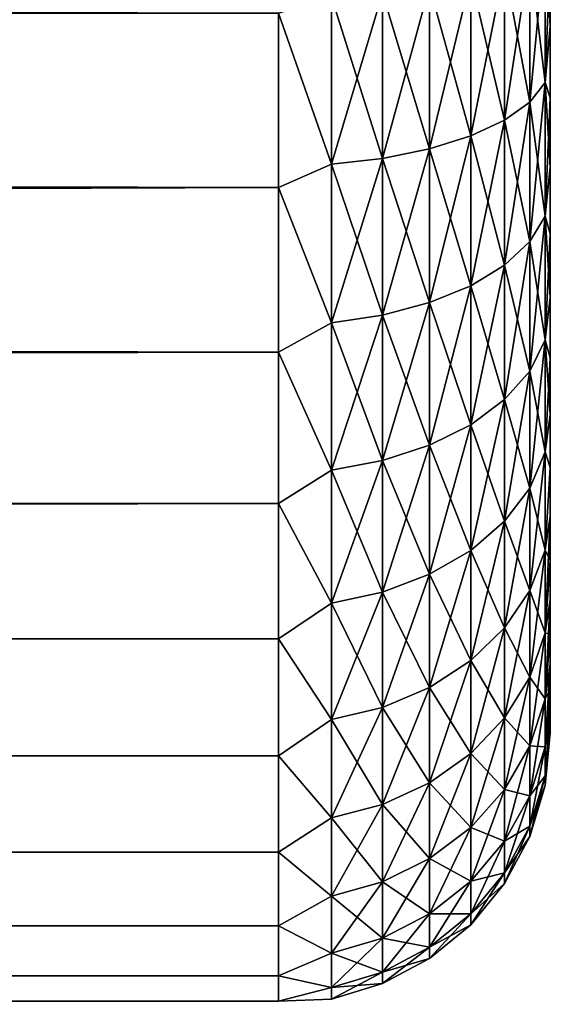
# Model space of a CAD drawing. Extents: x 0 to 500, y -78 to 1006.
# Tile 173 of 256: x 496.09 to 500, y 410.2 to 417.45. Entities that reach past the tile are written whole.
import ezdxf

# ---------------------------------------------------------------- set-up
doc = ezdxf.new("R2010")
doc.units = 0
doc.header["$LTSCALE"] = 65.185185
for name, color, linetype in [('120', 7, 'CONTINUOUS'), ('73', 7, 'CONTINUOUS'), ('82', 7, 'CONTINUOUS')]:
    doc.layers.add(name, color=color, linetype=linetype)

msp = doc.modelspace()

# ---------------------------------------------------------------- linework, layer by layer
at = {"layer": '120', "color": 7, "linetype": 'CONTINUOUS'}
for points in [[(499.962, 418.0291, -8.1021), (499.962, 416.9901, -7.7494), (499.8485, 417.9318, -8.4649), (499.962, 418.0291, -8.1021)], [(499.962, 416.9901, 7.7494), (499.962, 418.0291, 8.1021), (499.8485, 416.8463, 8.0965), (499.962, 416.9901, 7.7494)], [(499.8485, 416.8463, 8.0965), (499.962, 418.0291, 8.1021), (499.8485, 417.9318, 8.4649), (499.8485, 416.8463, 8.0965)], [(500, 417.9462, -7.676), (500, 417.4043, -7.4956), (499.962, 418.0291, -8.1021), (500, 417.9462, -7.676)], [(499.962, 418.0291, -8.1021), (500, 417.4043, -7.4956), (499.962, 416.9901, -7.7494), (499.962, 418.0291, -8.1021)], [(499.962, 416.9901, 7.7494), (500, 417.9462, 7.676), (499.962, 418.0291, 8.1021), (499.962, 416.9901, 7.7494)], [(499.8485, 417.9318, -8.4649), (499.8485, 416.8463, -8.0965), (499.6638, 417.8422, -8.7994), (499.8485, 417.9318, -8.4649)], [(499.8485, 416.8463, 8.0965), (499.8485, 417.9318, 8.4649), (499.6638, 416.7138, 8.4164), (499.8485, 416.8463, 8.0965)], [(499.6638, 416.7138, 8.4164), (499.8485, 417.9318, 8.4649), (499.6638, 417.8422, 8.7994), (499.6638, 416.7138, 8.4164)], [(499.8485, 417.9318, -8.4649), (499.962, 416.9901, -7.7494), (499.8485, 416.8463, -8.0965), (499.8485, 417.9318, -8.4649)], [(500, 417.4043, 7.4956), (500, 417.9462, 7.676), (499.962, 416.9901, 7.7494), (500, 417.4043, 7.4956)], [(499.6638, 417.8422, -8.7994), (499.6638, 416.7138, -8.4164), (499.415, 417.7636, -9.0926), (499.6638, 417.8422, -8.7994)], [(499.6638, 416.7138, 8.4164), (499.6638, 417.8422, 8.7994), (499.415, 416.5977, 8.6968), (499.6638, 416.7138, 8.4164)], [(499.415, 416.5977, 8.6968), (499.6638, 417.8422, 8.7994), (499.415, 417.7636, 9.0926), (499.415, 416.5977, 8.6968)], [(499.6638, 417.8422, -8.7994), (499.8485, 416.8463, -8.0965), (499.6638, 416.7138, -8.4164), (499.6638, 417.8422, -8.7994)], [(499.415, 417.7636, -9.0926), (499.415, 416.5977, -8.6968), (499.1118, 417.6992, -9.3333), (499.415, 417.7636, -9.0926)], [(499.415, 416.5977, 8.6968), (499.415, 417.7636, 9.0926), (499.1118, 416.5023, 8.927), (499.415, 416.5977, 8.6968)], [(499.1118, 416.5023, 8.927), (499.415, 417.7636, 9.0926), (499.1118, 417.6992, 9.3333), (499.1118, 416.5023, 8.927)], [(499.415, 417.7636, -9.0926), (499.6638, 416.7138, -8.4164), (499.415, 416.5977, -8.6968), (499.415, 417.7636, -9.0926)], [(498.7657, 417.6513, -9.5121), (498.7657, 416.4315, -9.098), (498.3902, 417.6218, -9.6221), (498.7657, 417.6513, -9.5121)], [(498.7657, 416.4315, 9.098), (498.7657, 417.6513, 9.5121), (498.3902, 416.3879, 9.2033), (498.7657, 416.4315, 9.098)], [(498.3902, 416.3879, 9.2033), (498.7657, 417.6513, 9.5121), (498.3902, 417.6218, 9.6221), (498.3902, 416.3879, 9.2033)], [(499.1118, 417.6992, -9.3333), (499.1118, 416.5023, -8.927), (498.7657, 417.6513, -9.5121), (499.1118, 417.6992, -9.3333)], [(499.1118, 416.5023, 8.927), (499.1118, 417.6992, 9.3333), (498.7657, 416.4315, 9.098), (499.1118, 416.5023, 8.927)], [(498.7657, 416.4315, 9.098), (499.1118, 417.6992, 9.3333), (498.7657, 417.6513, 9.5121), (498.7657, 416.4315, 9.098)], [(498.7657, 417.6513, -9.5121), (499.1118, 416.5023, -8.927), (498.7657, 416.4315, -9.098), (498.7657, 417.6513, -9.5121)], [(499.1118, 417.6992, -9.3333), (499.415, 416.5977, -8.6968), (499.1118, 416.5023, -8.927), (499.1118, 417.6992, -9.3333)], [(498, 417.502, 9.6292), (498.3902, 416.3879, 9.2033), (498.3902, 417.6218, 9.6221), (498, 417.502, 9.6292)], [(498, 417.502, -9.6292), (498.3902, 417.6218, -9.6221), (498.3902, 416.3879, -9.2033), (498, 417.502, -9.6292)], [(498.3902, 417.6218, -9.6221), (498.7657, 416.4315, -9.098), (498.3902, 416.3879, -9.2033), (498.3902, 417.6218, -9.6221)], [(498, 417.502, 9.6292), (498, 416.216, 9.1721), (498.3902, 416.3879, 9.2033), (498, 417.502, 9.6292)], [(498, 416.216, -9.1721), (498, 417.502, -9.6292), (498.3902, 416.3879, -9.2033), (498, 416.216, -9.1721)], [(500, 417.4043, -7.4956), (500, 416.8767, -7.2771), (499.962, 416.9901, -7.7494), (500, 417.4043, -7.4956)], [(500, 416.8767, 7.2771), (500, 417.4043, 7.4956), (499.962, 416.9901, 7.7494), (500, 416.8767, 7.2771)], [(499.962, 416.9901, -7.7494), (499.962, 416.0061, -7.2641), (499.8485, 416.8463, -8.0965), (499.962, 416.9901, -7.7494)], [(499.962, 416.0061, 7.2641), (499.962, 416.9901, 7.7494), (499.8485, 415.8182, 7.5895), (499.962, 416.0061, 7.2641)], [(499.8485, 415.8182, 7.5895), (499.962, 416.9901, 7.7494), (499.8485, 416.8463, 8.0965), (499.8485, 415.8182, 7.5895)], [(500, 416.8767, -7.2771), (500, 416.366, -7.0214), (499.962, 416.9901, -7.7494), (500, 416.8767, -7.2771)], [(499.962, 416.9901, -7.7494), (500, 416.366, -7.0214), (499.962, 416.0061, -7.2641), (499.962, 416.9901, -7.7494)], [(499.962, 416.0061, 7.2641), (500, 416.8767, 7.2771), (499.962, 416.9901, 7.7494), (499.962, 416.0061, 7.2641)], [(499.8485, 416.8463, -8.0965), (499.8485, 415.8182, -7.5895), (499.6638, 416.7138, -8.4164), (499.8485, 416.8463, -8.0965)], [(499.8485, 415.8182, 7.5895), (499.8485, 416.8463, 8.0965), (499.6638, 415.6451, 7.8893), (499.8485, 415.8182, 7.5895)], [(499.6638, 415.6451, 7.8893), (499.8485, 416.8463, 8.0965), (499.6638, 416.7138, 8.4164), (499.6638, 415.6451, 7.8893)], [(499.8485, 416.8463, -8.0965), (499.962, 416.0061, -7.2641), (499.8485, 415.8182, -7.5895), (499.8485, 416.8463, -8.0965)], [(500, 416.366, 7.0214), (500, 416.8767, 7.2771), (499.962, 416.0061, 7.2641), (500, 416.366, 7.0214)], [(499.6638, 416.7138, -8.4164), (499.6638, 415.6451, -7.8893), (499.415, 416.5977, -8.6968), (499.6638, 416.7138, -8.4164)], [(499.6638, 415.6451, 7.8893), (499.6638, 416.7138, 8.4164), (499.415, 415.4933, 8.1522), (499.6638, 415.6451, 7.8893)], [(499.415, 415.4933, 8.1522), (499.6638, 416.7138, 8.4164), (499.415, 416.5977, 8.6968), (499.415, 415.4933, 8.1522)], [(499.6638, 416.7138, -8.4164), (499.8485, 415.8182, -7.5895), (499.6638, 415.6451, -7.8893), (499.6638, 416.7138, -8.4164)], [(499.415, 416.5977, -8.6968), (499.415, 415.4933, -8.1522), (499.1118, 416.5023, -8.927), (499.415, 416.5977, -8.6968)], [(499.415, 415.4933, 8.1522), (499.415, 416.5977, 8.6968), (499.1118, 415.3687, 8.368), (499.415, 415.4933, 8.1522)], [(499.1118, 415.3687, 8.368), (499.415, 416.5977, 8.6968), (499.1118, 416.5023, 8.927), (499.1118, 415.3687, 8.368)], [(499.415, 416.5977, -8.6968), (499.6638, 415.6451, -7.8893), (499.415, 415.4933, -8.1522), (499.415, 416.5977, -8.6968)], [(499.1118, 416.5023, -8.927), (499.1118, 415.3687, -8.368), (498.7657, 416.4315, -9.098), (499.1118, 416.5023, -8.927)], [(499.1118, 415.3687, 8.368), (499.1118, 416.5023, 8.927), (498.7657, 415.2762, 8.5283), (499.1118, 415.3687, 8.368)], [(498.7657, 415.2762, 8.5283), (499.1118, 416.5023, 8.927), (498.7657, 416.4315, 9.098), (498.7657, 415.2762, 8.5283)], [(499.1118, 416.5023, -8.927), (499.415, 415.4933, -8.1522), (499.1118, 415.3687, -8.368), (499.1118, 416.5023, -8.927)], [(498.7657, 416.4315, -9.098), (498.7657, 415.2762, -8.5283), (498.3902, 416.3879, -9.2033), (498.7657, 416.4315, -9.098)], [(498.7657, 415.2762, 8.5283), (498.7657, 416.4315, 9.098), (498.3902, 415.2192, 8.627), (498.7657, 415.2762, 8.5283)], [(498.3902, 415.2192, 8.627), (498.7657, 416.4315, 9.098), (498.3902, 416.3879, 9.2033), (498.3902, 415.2192, 8.627)], [(498.7657, 416.4315, -9.098), (499.1118, 415.3687, -8.368), (498.7657, 415.2762, -8.5283), (498.7657, 416.4315, -9.098)], [(498, 416.216, 9.1721), (498.3902, 415.2192, 8.627), (498.3902, 416.3879, 9.2033), (498, 416.216, 9.1721)], [(498, 416.216, -9.1721), (498.3902, 416.3879, -9.2033), (498.3902, 415.2192, -8.627), (498, 416.216, -9.1721)], [(498.3902, 416.3879, -9.2033), (498.7657, 415.2762, -8.5283), (498.3902, 415.2192, -8.627), (498.3902, 416.3879, -9.2033)], [(500, 416.366, -7.0214), (500, 415.8749, -6.73), (499.962, 416.0061, -7.2641), (500, 416.366, -7.0214)], [(500, 415.8749, 6.73), (500, 416.366, 7.0214), (499.962, 416.0061, 7.2641), (500, 415.8749, 6.73)], [(498, 416.216, 9.1721), (498, 415.0042, 8.5442), (498.3902, 415.2192, 8.627), (498, 416.216, 9.1721)], [(498, 415.0042, -8.5442), (498, 416.216, -9.1721), (498.3902, 415.2192, -8.627), (498, 415.0042, -8.5442)], [(499.962, 416.0061, -7.2641), (499.962, 415.0938, -6.6545), (499.8485, 415.8182, -7.5895), (499.962, 416.0061, -7.2641)], [(499.962, 415.0938, 6.6545), (499.962, 416.0061, 7.2641), (499.8485, 414.8651, 6.9526), (499.962, 415.0938, 6.6545)], [(499.8485, 414.8651, 6.9526), (499.962, 416.0061, 7.2641), (499.8485, 415.8182, 7.5895), (499.8485, 414.8651, 6.9526)], [(500, 415.8749, -6.73), (500, 415.4058, -6.4043), (499.962, 416.0061, -7.2641), (500, 415.8749, -6.73)], [(499.962, 416.0061, -7.2641), (500, 415.4058, -6.4043), (499.962, 415.0938, -6.6545), (499.962, 416.0061, -7.2641)], [(499.962, 415.0938, 6.6545), (500, 415.8749, 6.73), (499.962, 416.0061, 7.2641), (499.962, 415.0938, 6.6545)], [(500, 415.4058, 6.4043), (500, 415.8749, 6.73), (499.962, 415.0938, 6.6545), (500, 415.4058, 6.4043)], [(499.8485, 415.8182, -7.5895), (499.8485, 414.8651, -6.9526), (499.6638, 415.6451, -7.8893), (499.8485, 415.8182, -7.5895)], [(499.8485, 414.8651, 6.9526), (499.8485, 415.8182, 7.5895), (499.6638, 414.6543, 7.2273), (499.8485, 414.8651, 6.9526)], [(499.6638, 414.6543, 7.2273), (499.8485, 415.8182, 7.5895), (499.6638, 415.6451, 7.8893), (499.6638, 414.6543, 7.2273)], [(499.8485, 415.8182, -7.5895), (499.962, 415.0938, -6.6545), (499.8485, 414.8651, -6.9526), (499.8485, 415.8182, -7.5895)], [(499.6638, 415.6451, -7.8893), (499.6638, 414.6543, -7.2273), (499.415, 415.4933, -8.1522), (499.6638, 415.6451, -7.8893)], [(499.6638, 414.6543, 7.2273), (499.6638, 415.6451, 7.8893), (499.415, 414.4695, 7.4681), (499.6638, 414.6543, 7.2273)], [(499.415, 414.4695, 7.4681), (499.6638, 415.6451, 7.8893), (499.415, 415.4933, 8.1522), (499.415, 414.4695, 7.4681)], [(499.6638, 415.6451, -7.8893), (499.8485, 414.8651, -6.9526), (499.6638, 414.6543, -7.2273), (499.6638, 415.6451, -7.8893)], [(499.415, 415.4933, -8.1522), (499.415, 414.4695, -7.4681), (499.1118, 415.3687, -8.368), (499.415, 415.4933, -8.1522)], [(499.415, 414.4695, 7.4681), (499.415, 415.4933, 8.1522), (499.1118, 414.3178, 7.6658), (499.415, 414.4695, 7.4681)], [(499.1118, 414.3178, 7.6658), (499.415, 415.4933, 8.1522), (499.1118, 415.3687, 8.368), (499.1118, 414.3178, 7.6658)], [(499.415, 415.4933, -8.1522), (499.6638, 414.6543, -7.2273), (499.415, 414.4695, -7.4681), (499.415, 415.4933, -8.1522)], [(500, 415.4058, -6.4043), (500, 414.9611, -6.046), (499.962, 415.0938, -6.6545), (500, 415.4058, -6.4043)], [(500, 414.9611, 6.046), (500, 415.4058, 6.4043), (499.962, 415.0938, 6.6545), (500, 414.9611, 6.046)], [(499.1118, 415.3687, -8.368), (499.1118, 414.3178, -7.6658), (498.7657, 415.2762, -8.5283), (499.1118, 415.3687, -8.368)], [(499.1118, 414.3178, 7.6658), (499.1118, 415.3687, 8.368), (498.7657, 414.2052, 7.8126), (499.1118, 414.3178, 7.6658)], [(498.7657, 414.2052, 7.8126), (499.1118, 415.3687, 8.368), (498.7657, 415.2762, 8.5283), (498.7657, 414.2052, 7.8126)], [(499.1118, 415.3687, -8.368), (499.415, 414.4695, -7.4681), (499.1118, 414.3178, -7.6658), (499.1118, 415.3687, -8.368)], [(498.7657, 415.2762, -8.5283), (498.7657, 414.2052, -7.8126), (498.3902, 415.2192, -8.627), (498.7657, 415.2762, -8.5283)], [(498.7657, 414.2052, 7.8126), (498.7657, 415.2762, 8.5283), (498.3902, 414.1358, 7.903), (498.7657, 414.2052, 7.8126)], [(498.3902, 414.1358, 7.903), (498.7657, 415.2762, 8.5283), (498.3902, 415.2192, 8.627), (498.3902, 414.1358, 7.903)], [(498.7657, 415.2762, -8.5283), (499.1118, 414.3178, -7.6658), (498.7657, 414.2052, -7.8126), (498.7657, 415.2762, -8.5283)], [(498, 415.0042, 8.5442), (498.3902, 414.1358, 7.903), (498.3902, 415.2192, 8.627), (498, 415.0042, 8.5442)], [(498, 415.0042, -8.5442), (498.3902, 415.2192, -8.627), (498.3902, 414.1358, -7.903), (498, 415.0042, -8.5442)], [(498.3902, 415.2192, -8.627), (498.7657, 414.2052, -7.8126), (498.3902, 414.1358, -7.903), (498.3902, 415.2192, -8.627)], [(499.962, 415.0938, -6.6545), (499.962, 414.2689, -5.9311), (499.8485, 414.8651, -6.9526), (499.962, 415.0938, -6.6545)], [(499.962, 414.2689, 5.9311), (499.962, 415.0938, 6.6545), (499.8485, 414.0032, 6.1968), (499.962, 414.2689, 5.9311)], [(499.8485, 414.0032, 6.1968), (499.962, 415.0938, 6.6545), (499.8485, 414.8651, 6.9526), (499.8485, 414.0032, 6.1968)], [(500, 414.9611, -6.046), (500, 414.5432, -5.6569), (499.962, 415.0938, -6.6545), (500, 414.9611, -6.046)], [(499.962, 415.0938, -6.6545), (500, 414.5432, -5.6569), (499.962, 414.2689, -5.9311), (499.962, 415.0938, -6.6545)], [(499.962, 414.2689, 5.9311), (500, 414.9611, 6.046), (499.962, 415.0938, 6.6545), (499.962, 414.2689, 5.9311)], [(498, 415.0042, 8.5442), (498, 413.8891, 7.7571), (498.3902, 414.1358, 7.903), (498, 415.0042, 8.5442)], [(498, 413.8891, -7.7571), (498, 415.0042, -8.5442), (498.3902, 414.1358, -7.903), (498, 413.8891, -7.7571)], [(500, 414.5432, 5.6569), (500, 414.9611, 6.046), (499.962, 414.2689, 5.9311), (500, 414.5432, 5.6569)], [(499.8485, 414.8651, -6.9526), (499.8485, 414.0032, -6.1968), (499.6638, 414.6543, -7.2273), (499.8485, 414.8651, -6.9526)], [(499.8485, 414.0032, 6.1968), (499.8485, 414.8651, 6.9526), (499.6638, 413.7584, 6.4416), (499.8485, 414.0032, 6.1968)], [(499.6638, 413.7584, 6.4416), (499.8485, 414.8651, 6.9526), (499.6638, 414.6543, 7.2273), (499.6638, 413.7584, 6.4416)], [(499.8485, 414.8651, -6.9526), (499.962, 414.2689, -5.9311), (499.8485, 414.0032, -6.1968), (499.8485, 414.8651, -6.9526)], [(499.6638, 414.6543, -7.2273), (499.6638, 413.7584, -6.4416), (499.415, 414.4695, -7.4681), (499.6638, 414.6543, -7.2273)], [(499.6638, 413.7584, 6.4416), (499.6638, 414.6543, 7.2273), (499.415, 413.5437, 6.6563), (499.6638, 413.7584, 6.4416)], [(499.415, 413.5437, 6.6563), (499.6638, 414.6543, 7.2273), (499.415, 414.4695, 7.4681), (499.415, 413.5437, 6.6563)], [(499.6638, 414.6543, -7.2273), (499.8485, 414.0032, -6.1968), (499.6638, 413.7584, -6.4416), (499.6638, 414.6543, -7.2273)], [(500, 414.5432, -5.6569), (500, 414.154, -5.2389), (499.962, 414.2689, -5.9311), (500, 414.5432, -5.6569)], [(500, 414.154, 5.2389), (500, 414.5432, 5.6569), (499.962, 414.2689, 5.9311), (500, 414.154, 5.2389)], [(499.415, 414.4695, -7.4681), (499.415, 413.5437, -6.6563), (499.1118, 414.3178, -7.6658), (499.415, 414.4695, -7.4681)], [(499.415, 413.5437, 6.6563), (499.415, 414.4695, 7.4681), (499.1118, 413.3676, 6.8324), (499.415, 413.5437, 6.6563)], [(499.1118, 413.3676, 6.8324), (499.415, 414.4695, 7.4681), (499.1118, 414.3178, 7.6658), (499.1118, 413.3676, 6.8324)], [(499.415, 414.4695, -7.4681), (499.6638, 413.7584, -6.4416), (499.415, 413.5437, -6.6563), (499.415, 414.4695, -7.4681)], [(499.1118, 414.3178, -7.6658), (499.1118, 413.3676, -6.8324), (498.7657, 414.2052, -7.8126), (499.1118, 414.3178, -7.6658)], [(499.1118, 413.3676, 6.8324), (499.1118, 414.3178, 7.6658), (498.7657, 413.2367, 6.9633), (499.1118, 413.3676, 6.8324)], [(498.7657, 413.2367, 6.9633), (499.1118, 414.3178, 7.6658), (498.7657, 414.2052, 7.8126), (498.7657, 413.2367, 6.9633)], [(499.1118, 414.3178, -7.6658), (499.415, 413.5437, -6.6563), (499.1118, 413.3676, -6.8324), (499.1118, 414.3178, -7.6658)], [(499.962, 414.2689, -5.9311), (499.962, 413.5455, -5.1062), (499.8485, 414.0032, -6.1968), (499.962, 414.2689, -5.9311)], [(499.962, 413.5455, 5.1062), (499.962, 414.2689, 5.9311), (499.8485, 413.2474, 5.3349), (499.962, 413.5455, 5.1062)], [(499.8485, 413.2474, 5.3349), (499.962, 414.2689, 5.9311), (499.8485, 414.0032, 6.1968), (499.8485, 413.2474, 5.3349)], [(499.962, 414.2689, -5.9311), (500, 414.154, -5.2389), (499.962, 413.5455, -5.1062), (499.962, 414.2689, -5.9311)], [(499.962, 413.5455, 5.1062), (500, 414.154, 5.2389), (499.962, 414.2689, 5.9311), (499.962, 413.5455, 5.1062)], [(498.7657, 414.2052, -7.8126), (498.7657, 413.2367, -6.9633), (498.3902, 414.1358, -7.903), (498.7657, 414.2052, -7.8126)], [(498.7657, 413.2367, 6.9633), (498.7657, 414.2052, 7.8126), (498.3902, 413.1561, 7.0439), (498.7657, 413.2367, 6.9633)], [(498.3902, 413.1561, 7.0439), (498.7657, 414.2052, 7.8126), (498.3902, 414.1358, 7.903), (498.3902, 413.1561, 7.0439)], [(498.7657, 414.2052, -7.8126), (499.1118, 413.3676, -6.8324), (498.7657, 413.2367, -6.9633), (498.7657, 414.2052, -7.8126)], [(498, 413.8891, 7.7571), (498.3902, 413.1561, 7.0439), (498.3902, 414.1358, 7.903), (498, 413.8891, 7.7571)], [(498, 413.8891, -7.7571), (498.3902, 414.1358, -7.903), (498.3902, 413.1561, -7.0439), (498, 413.8891, -7.7571)], [(498.3902, 414.1358, -7.903), (498.7657, 413.2367, -6.9633), (498.3902, 413.1561, -7.0439), (498.3902, 414.1358, -7.903)], [(500, 414.154, -5.2389), (500, 413.7957, -4.7942), (499.962, 413.5455, -5.1062), (500, 414.154, -5.2389)], [(500, 413.7957, 4.7942), (500, 414.154, 5.2389), (499.962, 413.5455, 5.1062), (500, 413.7957, 4.7942)], [(499.8485, 414.0032, -6.1968), (499.8485, 413.2474, -5.3349), (499.6638, 413.7584, -6.4416), (499.8485, 414.0032, -6.1968)], [(499.8485, 413.2474, 5.3349), (499.8485, 414.0032, 6.1968), (499.6638, 412.9727, 5.5457), (499.8485, 413.2474, 5.3349)], [(499.6638, 412.9727, 5.5457), (499.8485, 414.0032, 6.1968), (499.6638, 413.7584, 6.4416), (499.6638, 412.9727, 5.5457)], [(499.8485, 414.0032, -6.1968), (499.962, 413.5455, -5.1062), (499.8485, 413.2474, -5.3349), (499.8485, 414.0032, -6.1968)], [(498, 413.8891, 7.7571), (498, 412.8916, 6.8255), (498.3902, 413.1561, 7.0439), (498, 413.8891, 7.7571)], [(498, 412.8916, -6.8255), (498, 413.8891, -7.7571), (498.3902, 413.1561, -7.0439), (498, 412.8916, -6.8255)], [(500, 413.7957, -4.7942), (500, 413.47, -4.3251), (499.962, 413.5455, -5.1062), (500, 413.7957, -4.7942)], [(500, 413.47, 4.3251), (500, 413.7957, 4.7942), (499.962, 412.9359, 4.1939), (500, 413.47, 4.3251)], [(499.962, 412.9359, 4.1939), (500, 413.7957, 4.7942), (499.962, 413.5455, 5.1062), (499.962, 412.9359, 4.1939)], [(499.6638, 413.7584, -6.4416), (499.6638, 412.9727, -5.5457), (499.415, 413.5437, -6.6563), (499.6638, 413.7584, -6.4416)], [(499.6638, 412.9727, 5.5457), (499.6638, 413.7584, 6.4416), (499.415, 412.7319, 5.7305), (499.6638, 412.9727, 5.5457)], [(499.415, 412.7319, 5.7305), (499.6638, 413.7584, 6.4416), (499.415, 413.5437, 6.6563), (499.415, 412.7319, 5.7305)], [(499.6638, 413.7584, -6.4416), (499.8485, 413.2474, -5.3349), (499.6638, 412.9727, -5.5457), (499.6638, 413.7584, -6.4416)], [(499.415, 413.5437, -6.6563), (499.415, 412.7319, -5.7305), (499.1118, 413.3676, -6.8324), (499.415, 413.5437, -6.6563)], [(499.415, 412.7319, 5.7305), (499.415, 413.5437, 6.6563), (499.1118, 412.5342, 5.8822), (499.415, 412.7319, 5.7305)], [(499.1118, 412.5342, 5.8822), (499.415, 413.5437, 6.6563), (499.1118, 413.3676, 6.8324), (499.1118, 412.5342, 5.8822)], [(499.415, 413.5437, -6.6563), (499.6638, 412.9727, -5.5457), (499.415, 412.7319, -5.7305), (499.415, 413.5437, -6.6563)], [(499.962, 413.5455, -5.1062), (499.962, 412.9359, -4.1939), (499.8485, 413.2474, -5.3349), (499.962, 413.5455, -5.1062)], [(499.962, 412.9359, 4.1939), (499.962, 413.5455, 5.1062), (499.8485, 412.6105, 4.3818), (499.962, 412.9359, 4.1939)], [(499.8485, 412.6105, 4.3818), (499.962, 413.5455, 5.1062), (499.8485, 413.2474, 5.3349), (499.8485, 412.6105, 4.3818)], [(499.962, 413.5455, -5.1062), (500, 413.47, -4.3251), (499.962, 412.9359, -4.1939), (499.962, 413.5455, -5.1062)], [(500, 413.47, -4.3251), (500, 413.1786, -3.834), (499.962, 412.9359, -4.1939), (500, 413.47, -4.3251)], [(500, 413.1786, 3.834), (500, 413.47, 4.3251), (499.962, 412.9359, 4.1939), (500, 413.1786, 3.834)], [(499.1118, 413.3676, -6.8324), (499.1118, 412.5342, -5.8822), (498.7657, 413.2367, -6.9633), (499.1118, 413.3676, -6.8324)], [(499.1118, 412.5342, 5.8822), (499.1118, 413.3676, 6.8324), (498.7657, 412.3874, 5.9948), (499.1118, 412.5342, 5.8822)], [(498.7657, 412.3874, 5.9948), (499.1118, 413.3676, 6.8324), (498.7657, 413.2367, 6.9633), (498.7657, 412.3874, 5.9948)], [(499.1118, 413.3676, -6.8324), (499.415, 412.7319, -5.7305), (499.1118, 412.5342, -5.8822), (499.1118, 413.3676, -6.8324)], [(498.7657, 413.2367, -6.9633), (498.7657, 412.3874, -5.9948), (498.3902, 413.1561, -7.0439), (498.7657, 413.2367, -6.9633)], [(498.7657, 412.3874, 5.9948), (498.7657, 413.2367, 6.9633), (498.3902, 412.297, 6.0642), (498.7657, 412.3874, 5.9948)], [(498.3902, 412.297, 6.0642), (498.7657, 413.2367, 6.9633), (498.3902, 413.1561, 7.0439), (498.3902, 412.297, 6.0642)], [(498.7657, 413.2367, -6.9633), (499.1118, 412.5342, -5.8822), (498.7657, 412.3874, -5.9948), (498.7657, 413.2367, -6.9633)], [(499.8485, 413.2474, -5.3349), (499.8485, 412.6105, -4.3818), (499.6638, 412.9727, -5.5457), (499.8485, 413.2474, -5.3349)], [(499.8485, 412.6105, 4.3818), (499.8485, 413.2474, 5.3349), (499.6638, 412.3107, 4.5549), (499.8485, 412.6105, 4.3818)], [(499.6638, 412.3107, 4.5549), (499.8485, 413.2474, 5.3349), (499.6638, 412.9727, 5.5457), (499.6638, 412.3107, 4.5549)], [(499.8485, 413.2474, -5.3349), (499.962, 412.9359, -4.1939), (499.8485, 412.6105, -4.3818), (499.8485, 413.2474, -5.3349)], [(498, 412.8916, 6.8255), (498.3902, 412.297, 6.0642), (498.3902, 413.1561, 7.0439), (498, 412.8916, 6.8255)], [(498, 412.8916, -6.8255), (498.3902, 413.1561, -7.0439), (498.3902, 412.297, -6.0642), (498, 412.8916, -6.8255)], [(498.3902, 413.1561, -7.0439), (498.7657, 412.3874, -5.9948), (498.3902, 412.297, -6.0642), (498.3902, 413.1561, -7.0439)], [(500, 413.1786, -3.834), (500, 412.923, -3.3233), (499.962, 412.9359, -4.1939), (500, 413.1786, -3.834)], [(500, 412.923, 3.3233), (500, 413.1786, 3.834), (499.962, 412.4506, 3.2099), (500, 412.923, 3.3233)], [(499.962, 412.4506, 3.2099), (500, 413.1786, 3.834), (499.962, 412.9359, 4.1939), (499.962, 412.4506, 3.2099)], [(499.6638, 412.9727, -5.5457), (499.6638, 412.3107, -4.5549), (499.415, 412.7319, -5.7305), (499.6638, 412.9727, -5.5457)], [(499.6638, 412.3107, 4.5549), (499.6638, 412.9727, 5.5457), (499.415, 412.0478, 4.7067), (499.6638, 412.3107, 4.5549)], [(499.415, 412.0478, 4.7067), (499.6638, 412.9727, 5.5457), (499.415, 412.7319, 5.7305), (499.415, 412.0478, 4.7067)], [(499.6638, 412.9727, -5.5457), (499.8485, 412.6105, -4.3818), (499.6638, 412.3107, -4.5549), (499.6638, 412.9727, -5.5457)], [(499.962, 412.9359, -4.1939), (499.962, 412.4506, -3.2099), (499.8485, 412.6105, -4.3818), (499.962, 412.9359, -4.1939)], [(499.962, 412.4506, 3.2099), (499.962, 412.9359, 4.1939), (499.8485, 412.1035, 3.3537), (499.962, 412.4506, 3.2099)], [(499.8485, 412.1035, 3.3537), (499.962, 412.9359, 4.1939), (499.8485, 412.6105, 4.3818), (499.8485, 412.1035, 3.3537)], [(499.962, 412.9359, -4.1939), (500, 412.923, -3.3233), (499.962, 412.4506, -3.2099), (499.962, 412.9359, -4.1939)], [(498, 412.8916, 6.8255), (498, 412.0303, 5.7668), (498.3902, 412.297, 6.0642), (498, 412.8916, 6.8255)], [(498, 412.0303, -5.7668), (498, 412.8916, -6.8255), (498.3902, 412.297, -6.0642), (498, 412.0303, -5.7668)], [(500, 412.923, -3.3233), (500, 412.7044, -2.7957), (499.962, 412.4506, -3.2099), (500, 412.923, -3.3233)], [(500, 412.7044, 2.7957), (500, 412.923, 3.3233), (499.962, 412.4506, 3.2099), (500, 412.7044, 2.7957)], [(499.415, 412.7319, -5.7305), (499.415, 412.0478, -4.7067), (499.1118, 412.5342, -5.8822), (499.415, 412.7319, -5.7305)], [(499.415, 412.0478, 4.7067), (499.415, 412.7319, 5.7305), (499.1118, 411.832, 4.8313), (499.415, 412.0478, 4.7067)], [(499.1118, 411.832, 4.8313), (499.415, 412.7319, 5.7305), (499.1118, 412.5342, 5.8822), (499.1118, 411.832, 4.8313)], [(499.415, 412.7319, -5.7305), (499.6638, 412.3107, -4.5549), (499.415, 412.0478, -4.7067), (499.415, 412.7319, -5.7305)], [(500, 412.7044, -2.7957), (500, 412.5241, -2.2539), (499.962, 412.4506, -3.2099), (500, 412.7044, -2.7957)], [(500, 412.5241, 2.2539), (500, 412.7044, 2.7957), (499.962, 412.0979, 2.1709), (500, 412.5241, 2.2539)], [(499.962, 412.0979, 2.1709), (500, 412.7044, 2.7957), (499.962, 412.4506, 3.2099), (499.962, 412.0979, 2.1709)], [(499.8485, 412.6105, -4.3818), (499.8485, 412.1035, -3.3537), (499.6638, 412.3107, -4.5549), (499.8485, 412.6105, -4.3818)], [(499.8485, 412.1035, 3.3537), (499.8485, 412.6105, 4.3818), (499.6638, 411.7836, 3.4862), (499.8485, 412.1035, 3.3537)], [(499.6638, 411.7836, 3.4862), (499.8485, 412.6105, 4.3818), (499.6638, 412.3107, 4.5549), (499.6638, 411.7836, 3.4862)], [(499.8485, 412.6105, -4.3818), (499.962, 412.4506, -3.2099), (499.8485, 412.1035, -3.3537), (499.8485, 412.6105, -4.3818)], [(499.1118, 412.5342, -5.8822), (499.1118, 411.832, -4.8313), (498.7657, 412.3874, -5.9948), (499.1118, 412.5342, -5.8822)], [(499.1118, 411.832, 4.8313), (499.1118, 412.5342, 5.8822), (498.7657, 411.6717, 4.9238), (499.1118, 411.832, 4.8313)], [(498.7657, 411.6717, 4.9238), (499.1118, 412.5342, 5.8822), (498.7657, 412.3874, 5.9948), (498.7657, 411.6717, 4.9238)], [(499.1118, 412.5342, -5.8822), (499.415, 412.0478, -4.7067), (499.1118, 411.832, -4.8313), (499.1118, 412.5342, -5.8822)], [(500, 412.5241, -2.2539), (500, 412.3828, -1.7005), (499.962, 412.0979, -2.1709), (500, 412.5241, -2.2539)], [(499.962, 412.4506, -3.2099), (500, 412.5241, -2.2539), (499.962, 412.0979, -2.1709), (499.962, 412.4506, -3.2099)], [(500, 412.3828, 1.7005), (500, 412.5241, 2.2539), (499.962, 412.0979, 2.1709), (500, 412.3828, 1.7005)], [(499.962, 412.4506, -3.2099), (499.962, 412.0979, -2.1709), (499.8485, 412.1035, -3.3537), (499.962, 412.4506, -3.2099)], [(499.962, 412.0979, 2.1709), (499.962, 412.4506, 3.2099), (499.8485, 411.7351, 2.2682), (499.962, 412.0979, 2.1709)], [(499.8485, 411.7351, 2.2682), (499.962, 412.4506, 3.2099), (499.8485, 412.1035, 3.3537), (499.8485, 411.7351, 2.2682)], [(498.7657, 412.3874, -5.9948), (498.7657, 411.6717, -4.9238), (498.3902, 412.297, -6.0642), (498.7657, 412.3874, -5.9948)], [(498.7657, 411.6717, 4.9238), (498.7657, 412.3874, 5.9948), (498.3902, 411.573, 4.9808), (498.7657, 411.6717, 4.9238)], [(498.3902, 411.573, 4.9808), (498.7657, 412.3874, 5.9948), (498.3902, 412.297, 6.0642), (498.3902, 411.573, 4.9808)], [(498.7657, 412.3874, -5.9948), (499.1118, 411.832, -4.8313), (498.7657, 411.6717, -4.9238), (498.7657, 412.3874, -5.9948)], [(500, 412.3828, -1.7005), (500, 412.2814, -1.1385), (499.962, 412.0979, -2.1709), (500, 412.3828, -1.7005)], [(500, 412.2814, 1.1385), (500, 412.3828, 1.7005), (499.962, 411.8839, 1.0948), (500, 412.2814, 1.1385)], [(499.962, 411.8839, 1.0948), (500, 412.3828, 1.7005), (499.962, 412.0979, 2.1709), (499.962, 411.8839, 1.0948)], [(498, 412.0303, 5.7668), (498.3902, 411.573, 4.9808), (498.3902, 412.297, 6.0642), (498, 412.0303, 5.7668)], [(498, 412.0303, -5.7668), (498.3902, 412.297, -6.0642), (498.3902, 411.573, -4.9808), (498, 412.0303, -5.7668)], [(498.3902, 412.297, -6.0642), (498.7657, 411.6717, -4.9238), (498.3902, 411.573, -4.9808), (498.3902, 412.297, -6.0642)], [(499.6638, 412.3107, -4.5549), (499.6638, 411.7836, -3.4862), (499.415, 412.0478, -4.7067), (499.6638, 412.3107, -4.5549)], [(499.6638, 411.7836, 3.4862), (499.6638, 412.3107, 4.5549), (499.415, 411.5032, 3.6023), (499.6638, 411.7836, 3.4862)], [(499.415, 411.5032, 3.6023), (499.6638, 412.3107, 4.5549), (499.415, 412.0478, 4.7067), (499.415, 411.5032, 3.6023)], [(499.6638, 412.3107, -4.5549), (499.8485, 412.1035, -3.3537), (499.6638, 411.7836, -3.4862), (499.6638, 412.3107, -4.5549)], [(500, 412.2814, -1.1385), (500, 412.2204, -0.5707), (499.962, 411.8839, -1.0948), (500, 412.2814, -1.1385)], [(499.962, 412.0979, -2.1709), (500, 412.2814, -1.1385), (499.962, 411.8839, -1.0948), (499.962, 412.0979, -2.1709)], [(500, 412.2204, 0.5707), (500, 412.2814, 1.1385), (499.962, 411.8839, 1.0948), (500, 412.2204, 0.5707)], [(500, 412.2204, -0.5707), (500, 412.2, 0), (499.962, 411.8839, -1.0948), (500, 412.2204, -0.5707)], [(500, 412.2, 0), (500, 412.2204, 0.5707), (499.962, 411.8121), (500, 412.2, 0)], [(499.962, 411.8121), (500, 412.2204, 0.5707), (499.962, 411.8839, 1.0948), (499.962, 411.8121)], [(499.962, 411.8839, -1.0948), (500, 412.2, 0), (499.962, 411.8121), (499.962, 411.8839, -1.0948)], [(499.8485, 412.1035, -3.3537), (499.8485, 411.7351, -2.2682), (499.6638, 411.7836, -3.4862), (499.8485, 412.1035, -3.3537)], [(499.8485, 411.7351, 2.2682), (499.8485, 412.1035, 3.3537), (499.6638, 411.4006, 2.3578), (499.8485, 411.7351, 2.2682)], [(499.6638, 411.4006, 2.3578), (499.8485, 412.1035, 3.3537), (499.6638, 411.7836, 3.4862), (499.6638, 411.4006, 2.3578)], [(499.8485, 412.1035, -3.3537), (499.962, 412.0979, -2.1709), (499.8485, 411.7351, -2.2682), (499.8485, 412.1035, -3.3537)], [(499.962, 412.0979, -2.1709), (499.962, 411.8839, -1.0948), (499.8485, 411.7351, -2.2682), (499.962, 412.0979, -2.1709)], [(499.962, 411.8839, 1.0948), (499.962, 412.0979, 2.1709), (499.8485, 411.5114, 1.1439), (499.962, 411.8839, 1.0948)], [(499.8485, 411.5114, 1.1439), (499.962, 412.0979, 2.1709), (499.8485, 411.7351, 2.2682), (499.8485, 411.5114, 1.1439)], [(498, 412.0303, 5.7668), (498, 411.3211, 4.6007), (498.3902, 411.573, 4.9808), (498, 412.0303, 5.7668)], [(498, 411.3211, -4.6007), (498, 412.0303, -5.7668), (498.3902, 411.573, -4.9808), (498, 411.3211, -4.6007)], [(499.415, 412.0478, -4.7067), (499.415, 411.5032, -3.6023), (499.1118, 411.832, -4.8313), (499.415, 412.0478, -4.7067)], [(499.415, 411.5032, 3.6023), (499.415, 412.0478, 4.7067), (499.1118, 411.273, 3.6977), (499.415, 411.5032, 3.6023)], [(499.1118, 411.273, 3.6977), (499.415, 412.0478, 4.7067), (499.1118, 411.832, 4.8313), (499.1118, 411.273, 3.6977)], [(499.415, 412.0478, -4.7067), (499.6638, 411.7836, -3.4862), (499.415, 411.5032, -3.6023), (499.415, 412.0478, -4.7067)], [(499.962, 411.8839, -1.0948), (499.962, 411.8121), (499.8485, 411.5114, -1.1439), (499.962, 411.8839, -1.0948)], [(499.8485, 411.7351, -2.2682), (499.962, 411.8839, -1.0948), (499.8485, 411.5114, -1.1439), (499.8485, 411.7351, -2.2682)], [(499.962, 411.8121), (499.962, 411.8839, 1.0948), (499.8485, 411.4364), (499.962, 411.8121)], [(499.8485, 411.4364), (499.962, 411.8839, 1.0948), (499.8485, 411.5114, 1.1439), (499.8485, 411.4364)], [(499.1118, 411.832, -4.8313), (499.1118, 411.273, -3.6977), (498.7657, 411.6717, -4.9238), (499.1118, 411.832, -4.8313)], [(499.1118, 411.273, 3.6977), (499.1118, 411.832, 4.8313), (498.7657, 411.102, 3.7685), (499.1118, 411.273, 3.6977)], [(498.7657, 411.102, 3.7685), (499.1118, 411.832, 4.8313), (498.7657, 411.6717, 4.9238), (498.7657, 411.102, 3.7685)], [(499.1118, 411.832, -4.8313), (499.415, 411.5032, -3.6023), (499.1118, 411.273, -3.6977), (499.1118, 411.832, -4.8313)], [(499.6638, 411.7836, -3.4862), (499.6638, 411.4006, -2.3578), (499.415, 411.5032, -3.6023), (499.6638, 411.7836, -3.4862)], [(499.6638, 411.4006, 2.3578), (499.6638, 411.7836, 3.4862), (499.415, 411.1074, 2.4364), (499.6638, 411.4006, 2.3578)], [(499.415, 411.1074, 2.4364), (499.6638, 411.7836, 3.4862), (499.415, 411.5032, 3.6023), (499.415, 411.1074, 2.4364)], [(499.6638, 411.7836, -3.4862), (499.8485, 411.7351, -2.2682), (499.6638, 411.4006, -2.3578), (499.6638, 411.7836, -3.4862)], [(499.8485, 411.5114, -1.1439), (499.962, 411.8121), (499.8485, 411.4364), (499.8485, 411.5114, -1.1439)], [(499.8485, 411.7351, -2.2682), (499.8485, 411.5114, -1.1439), (499.6638, 411.4006, -2.3578), (499.8485, 411.7351, -2.2682)], [(499.8485, 411.5114, 1.1439), (499.8485, 411.7351, 2.2682), (499.6638, 411.1681, 1.1891), (499.8485, 411.5114, 1.1439)], [(499.6638, 411.1681, 1.1891), (499.8485, 411.7351, 2.2682), (499.6638, 411.4006, 2.3578), (499.6638, 411.1681, 1.1891)], [(498.7657, 411.6717, -4.9238), (498.7657, 411.102, -3.7685), (498.3902, 411.573, -4.9808), (498.7657, 411.6717, -4.9238)], [(498.7657, 411.102, 3.7685), (498.7657, 411.6717, 4.9238), (498.3902, 410.9967, 3.8121), (498.7657, 411.102, 3.7685)], [(498.3902, 410.9967, 3.8121), (498.7657, 411.6717, 4.9238), (498.3902, 411.573, 4.9808), (498.3902, 410.9967, 3.8121)], [(498.7657, 411.6717, -4.9238), (499.1118, 411.273, -3.6977), (498.7657, 411.102, -3.7685), (498.7657, 411.6717, -4.9238)], [(498, 411.3211, 4.6007), (498.3902, 410.9967, 3.8121), (498.3902, 411.573, 4.9808), (498, 411.3211, 4.6007)], [(498, 411.3211, -4.6007), (498.3902, 411.573, -4.9808), (498.3902, 410.9967, -3.8121), (498, 411.3211, -4.6007)], [(498.3902, 411.573, -4.9808), (498.7657, 411.102, -3.7685), (498.3902, 410.9967, -3.8121), (498.3902, 411.573, -4.9808)], [(499.415, 411.5032, -3.6023), (499.415, 411.1074, -2.4364), (499.1118, 411.273, -3.6977), (499.415, 411.5032, -3.6023)], [(499.415, 411.1074, 2.4364), (499.415, 411.5032, 3.6023), (499.1118, 410.8667, 2.5008), (499.415, 411.1074, 2.4364)], [(499.1118, 410.8667, 2.5008), (499.415, 411.5032, 3.6023), (499.1118, 411.273, 3.6977), (499.1118, 410.8667, 2.5008)], [(499.415, 411.5032, -3.6023), (499.6638, 411.4006, -2.3578), (499.415, 411.1074, -2.4364), (499.415, 411.5032, -3.6023)], [(499.8485, 411.5114, -1.1439), (499.8485, 411.4364), (499.6638, 411.1681, -1.1891), (499.8485, 411.5114, -1.1439)], [(499.6638, 411.4006, -2.3578), (499.8485, 411.5114, -1.1439), (499.6638, 411.1681, -1.1891), (499.6638, 411.4006, -2.3578)], [(499.8485, 411.4364), (499.8485, 411.5114, 1.1439), (499.6638, 411.0902), (499.8485, 411.4364)], [(499.6638, 411.0902), (499.8485, 411.5114, 1.1439), (499.6638, 411.1681, 1.1891), (499.6638, 411.0902)], [(499.6638, 411.4006, -2.3578), (499.6638, 411.1681, -1.1891), (499.415, 411.1074, -2.4364), (499.6638, 411.4006, -2.3578)], [(499.6638, 411.1681, 1.1891), (499.6638, 411.4006, 2.3578), (499.415, 410.8672, 1.2287), (499.6638, 411.1681, 1.1891)], [(499.415, 410.8672, 1.2287), (499.6638, 411.4006, 2.3578), (499.415, 411.1074, 2.4364), (499.415, 410.8672, 1.2287)], [(499.6638, 411.1681, -1.1891), (499.8485, 411.4364), (499.6638, 411.0902), (499.6638, 411.1681, -1.1891)], [(498, 411.3211, 4.6007), (498, 410.7774, 3.3488), (498.3902, 410.9967, 3.8121), (498, 411.3211, 4.6007)], [(498, 410.7774, -3.3488), (498, 411.3211, -4.6007), (498.3902, 410.9967, -3.8121), (498, 410.7774, -3.3488)], [(499.1118, 411.273, -3.6977), (499.1118, 410.8667, -2.5008), (498.7657, 411.102, -3.7685), (499.1118, 411.273, -3.6977)], [(499.1118, 410.8667, 2.5008), (499.1118, 411.273, 3.6977), (498.7657, 410.6879, 2.5487), (499.1118, 410.8667, 2.5008)], [(498.7657, 410.6879, 2.5487), (499.1118, 411.273, 3.6977), (498.7657, 411.102, 3.7685), (498.7657, 410.6879, 2.5487)], [(499.1118, 411.273, -3.6977), (499.415, 411.1074, -2.4364), (499.1118, 410.8667, -2.5008), (499.1118, 411.273, -3.6977)], [(499.6638, 411.1681, -1.1891), (499.6638, 411.0902), (499.415, 410.8672, -1.2287), (499.6638, 411.1681, -1.1891)], [(499.415, 411.1074, -2.4364), (499.6638, 411.1681, -1.1891), (499.415, 410.8672, -1.2287), (499.415, 411.1074, -2.4364)], [(499.6638, 411.0902), (499.6638, 411.1681, 1.1891), (499.415, 410.7866), (499.6638, 411.0902)], [(499.415, 410.7866), (499.6638, 411.1681, 1.1891), (499.415, 410.8672, 1.2287), (499.415, 410.7866)], [(498.7657, 411.102, -3.7685), (498.7657, 410.6879, -2.5487), (498.3902, 410.9967, -3.8121), (498.7657, 411.102, -3.7685)], [(498.7657, 410.6879, 2.5487), (498.7657, 411.102, 3.7685), (498.3902, 410.5779, 2.5782), (498.7657, 410.6879, 2.5487)], [(498.3902, 410.5779, 2.5782), (498.7657, 411.102, 3.7685), (498.3902, 410.9967, 3.8121), (498.3902, 410.5779, 2.5782)], [(498.7657, 411.102, -3.7685), (499.1118, 410.8667, -2.5008), (498.7657, 410.6879, -2.5487), (498.7657, 411.102, -3.7685)], [(499.415, 411.1074, -2.4364), (499.415, 410.8672, -1.2287), (499.1118, 410.8667, -2.5008), (499.415, 411.1074, -2.4364)], [(499.415, 410.8672, 1.2287), (499.415, 411.1074, 2.4364), (499.1118, 410.6202, 1.2612), (499.415, 410.8672, 1.2287)], [(499.1118, 410.6202, 1.2612), (499.415, 411.1074, 2.4364), (499.1118, 410.8667, 2.5008), (499.1118, 410.6202, 1.2612)], [(499.415, 410.8672, -1.2287), (499.6638, 411.0902), (499.415, 410.7866), (499.415, 410.8672, -1.2287)], [(498, 410.7774, 3.3488), (498.3902, 410.5779, 2.5782), (498.3902, 410.9967, 3.8121), (498, 410.7774, 3.3488)], [(498, 410.7774, -3.3488), (498.3902, 410.9967, -3.8121), (498.3902, 410.5779, -2.5782), (498, 410.7774, -3.3488)], [(498.3902, 410.9967, -3.8121), (498.7657, 410.6879, -2.5487), (498.3902, 410.5779, -2.5782), (498.3902, 410.9967, -3.8121)], [(499.1118, 410.8667, -2.5008), (499.1118, 410.6202, -1.2612), (498.7657, 410.6879, -2.5487), (499.1118, 410.8667, -2.5008)], [(499.1118, 410.6202, 1.2612), (499.1118, 410.8667, 2.5008), (498.7657, 410.4366, 1.2854), (499.1118, 410.6202, 1.2612)], [(498.7657, 410.4366, 1.2854), (499.1118, 410.8667, 2.5008), (498.7657, 410.6879, 2.5487), (498.7657, 410.4366, 1.2854)], [(499.415, 410.8672, -1.2287), (499.415, 410.7866), (499.1118, 410.6202, -1.2612), (499.415, 410.8672, -1.2287)], [(499.1118, 410.8667, -2.5008), (499.415, 410.8672, -1.2287), (499.1118, 410.6202, -1.2612), (499.1118, 410.8667, -2.5008)], [(499.415, 410.7866), (499.415, 410.8672, 1.2287), (499.1118, 410.5375), (499.415, 410.7866)], [(499.1118, 410.5375), (499.415, 410.8672, 1.2287), (499.1118, 410.6202, 1.2612), (499.1118, 410.5375)], [(498, 410.7774, 3.3488), (498, 410.4092, 2.0346), (498.3902, 410.5779, 2.5782), (498, 410.7774, 3.3488)], [(498, 410.4092, -2.0346), (498, 410.7774, -3.3488), (498.3902, 410.5779, -2.5782), (498, 410.4092, -2.0346)], [(499.1118, 410.6202, -1.2612), (499.415, 410.7866), (499.1118, 410.5375), (499.1118, 410.6202, -1.2612)], [(498.7657, 410.6879, -2.5487), (498.7657, 410.4366, -1.2854), (498.3902, 410.5779, -2.5782), (498.7657, 410.6879, -2.5487)], [(498.7657, 410.4366, 1.2854), (498.7657, 410.6879, 2.5487), (498.3902, 410.3237, 1.3002), (498.7657, 410.4366, 1.2854)], [(498.3902, 410.3237, 1.3002), (498.7657, 410.6879, 2.5487), (498.3902, 410.5779, 2.5782), (498.3902, 410.3237, 1.3002)], [(498.7657, 410.6879, -2.5487), (499.1118, 410.6202, -1.2612), (498.7657, 410.4366, -1.2854), (498.7657, 410.6879, -2.5487)], [(499.1118, 410.6202, -1.2612), (499.1118, 410.5375), (498.7657, 410.4366, -1.2854), (499.1118, 410.6202, -1.2612)], [(499.1118, 410.5375), (499.1118, 410.6202, 1.2612), (498.7657, 410.3524), (499.1118, 410.5375)], [(498.7657, 410.3524), (499.1118, 410.6202, 1.2612), (498.7657, 410.4366, 1.2854), (498.7657, 410.3524)], [(498, 410.4092, 2.0346), (498.3902, 410.3237, 1.3002), (498.3902, 410.5779, 2.5782), (498, 410.4092, 2.0346)], [(498, 410.4092, -2.0346), (498.3902, 410.5779, -2.5782), (498.3902, 410.3237, -1.3002), (498, 410.4092, -2.0346)], [(498.3902, 410.5779, -2.5782), (498.7657, 410.4366, -1.2854), (498.3902, 410.3237, -1.3002), (498.3902, 410.5779, -2.5782)], [(498.7657, 410.4366, -1.2854), (499.1118, 410.5375), (498.7657, 410.3524), (498.7657, 410.4366, -1.2854)], [(498, 410.4092, 2.0346), (498, 410.2233, 0.6824), (498.3902, 410.3237, 1.3002), (498, 410.4092, 2.0346)], [(498, 410.2233, -0.6824), (498, 410.4092, -2.0346), (498.3902, 410.3237, -1.3002), (498, 410.2233, -0.6824)], [(498.7657, 410.4366, -1.2854), (498.7657, 410.3524), (498.3902, 410.3237, -1.3002), (498.7657, 410.4366, -1.2854)], [(498.7657, 410.3524), (498.7657, 410.4366, 1.2854), (498.3902, 410.2384), (498.7657, 410.3524)], [(498.3902, 410.2384), (498.7657, 410.4366, 1.2854), (498.3902, 410.3237, 1.3002), (498.3902, 410.2384)], [(498, 410.2233, 0.6824), (498.3902, 410.2384), (498.3902, 410.3237, 1.3002), (498, 410.2233, 0.6824)], [(498, 410.2233, -0.6824), (498.3902, 410.3237, -1.3002), (498.3902, 410.2384), (498, 410.2233, -0.6824)], [(498.3902, 410.3237, -1.3002), (498.7657, 410.3524), (498.3902, 410.2384), (498.3902, 410.3237, -1.3002)], [(498, 410.2233, 0.6824), (498, 410.2233, -0.6824), (498.3902, 410.2384), (498, 410.2233, 0.6824)]]:
    msp.add_3dface(points, dxfattribs=at)
at = {"layer": '73', "color": 7, "linetype": 'CONTINUOUS'}
for points in [[(500, 417.4043, -7.4956), (500, 417.9462, -7.676), (500, 417.4043, 7.4956), (500, 417.4043, -7.4956)], [(500, 417.4043, 7.4956), (500, 417.9462, -7.676), (500, 417.9462, 7.676), (500, 417.4043, 7.4956)], [(500, 416.8767, -7.2771), (500, 417.4043, -7.4956), (500, 416.8767, 7.2771), (500, 416.8767, -7.2771)], [(500, 416.8767, 7.2771), (500, 417.4043, -7.4956), (500, 417.4043, 7.4956), (500, 416.8767, 7.2771)], [(500, 416.366, -7.0214), (500, 416.8767, -7.2771), (500, 416.366, 7.0214), (500, 416.366, -7.0214)], [(500, 416.366, 7.0214), (500, 416.8767, -7.2771), (500, 416.8767, 7.2771), (500, 416.366, 7.0214)], [(500, 415.8749, -6.73), (500, 416.366, -7.0214), (500, 415.8749, 6.73), (500, 415.8749, -6.73)], [(500, 415.8749, 6.73), (500, 416.366, -7.0214), (500, 416.366, 7.0214), (500, 415.8749, 6.73)], [(500, 415.4058, -6.4043), (500, 415.8749, -6.73), (500, 415.4058, 6.4043), (500, 415.4058, -6.4043)], [(500, 415.4058, 6.4043), (500, 415.8749, -6.73), (500, 415.8749, 6.73), (500, 415.4058, 6.4043)], [(500, 414.9611, -6.046), (500, 415.4058, -6.4043), (500, 414.9611, 6.046), (500, 414.9611, -6.046)], [(500, 414.9611, 6.046), (500, 415.4058, -6.4043), (500, 415.4058, 6.4043), (500, 414.9611, 6.046)], [(500, 414.5432, -5.6569), (500, 414.9611, -6.046), (500, 414.5432, 5.6569), (500, 414.5432, -5.6569)], [(500, 414.5432, 5.6569), (500, 414.9611, -6.046), (500, 414.9611, 6.046), (500, 414.5432, 5.6569)], [(500, 414.154, -5.2389), (500, 414.5432, -5.6569), (500, 414.154, 5.2389), (500, 414.154, -5.2389)], [(500, 414.154, 5.2389), (500, 414.5432, -5.6569), (500, 414.5432, 5.6569), (500, 414.154, 5.2389)], [(500, 413.7957, -4.7942), (500, 414.154, -5.2389), (500, 413.7957, 4.7942), (500, 413.7957, -4.7942)], [(500, 413.7957, 4.7942), (500, 414.154, -5.2389), (500, 414.154, 5.2389), (500, 413.7957, 4.7942)], [(500, 413.47, -4.3251), (500, 413.7957, -4.7942), (500, 413.47, 4.3251), (500, 413.47, -4.3251)], [(500, 413.47, 4.3251), (500, 413.7957, -4.7942), (500, 413.7957, 4.7942), (500, 413.47, 4.3251)], [(500, 413.1786, -3.834), (500, 413.47, -4.3251), (500, 413.1786, 3.834), (500, 413.1786, -3.834)], [(500, 413.1786, 3.834), (500, 413.47, -4.3251), (500, 413.47, 4.3251), (500, 413.1786, 3.834)], [(500, 412.923, -3.3233), (500, 413.1786, -3.834), (500, 412.923, 3.3233), (500, 412.923, -3.3233)], [(500, 412.923, 3.3233), (500, 413.1786, -3.834), (500, 413.1786, 3.834), (500, 412.923, 3.3233)], [(500, 412.7044, -2.7957), (500, 412.923, -3.3233), (500, 412.7044, 2.7957), (500, 412.7044, -2.7957)], [(500, 412.7044, 2.7957), (500, 412.923, -3.3233), (500, 412.923, 3.3233), (500, 412.7044, 2.7957)], [(500, 412.5241, -2.2539), (500, 412.7044, -2.7957), (500, 412.5241, 2.2539), (500, 412.5241, -2.2539)], [(500, 412.5241, 2.2539), (500, 412.7044, -2.7957), (500, 412.7044, 2.7957), (500, 412.5241, 2.2539)], [(500, 412.3828, -1.7005), (500, 412.5241, -2.2539), (500, 412.3828, 1.7005), (500, 412.3828, -1.7005)], [(500, 412.3828, 1.7005), (500, 412.5241, -2.2539), (500, 412.5241, 2.2539), (500, 412.3828, 1.7005)], [(500, 412.2814, -1.1385), (500, 412.3828, -1.7005), (500, 412.2814, 1.1385), (500, 412.2814, -1.1385)], [(500, 412.2814, 1.1385), (500, 412.3828, -1.7005), (500, 412.3828, 1.7005), (500, 412.2814, 1.1385)], [(500, 412.2204, -0.5707), (500, 412.2814, -1.1385), (500, 412.2204, 0.5707), (500, 412.2204, -0.5707)], [(500, 412.2204, 0.5707), (500, 412.2814, -1.1385), (500, 412.2814, 1.1385), (500, 412.2204, 0.5707)], [(500, 412.2, 0), (500, 412.2204, -0.5707), (500, 412.2204, 0.5707), (500, 412.2, 0)]]:
    msp.add_3dface(points, dxfattribs=at)
at = {"layer": '82', "color": 7, "linetype": 'CONTINUOUS'}
for points in [[(86.5701, 417.2223, -9.5464), (86.3513, 418.2372, -9.8055), (498, 417.502, -9.6292), (86.5701, 417.2223, -9.5464)], [(86.3513, 418.2371, 9.8055), (86.5701, 417.2222, 9.5464), (498, 417.502, 9.6292), (86.3513, 418.2371, 9.8055)], [(498, 417.502, 9.6292), (86.5701, 417.2222, 9.5464), (498, 416.216, 9.1721), (498, 417.502, 9.6292)], [(498, 416.216, -9.1721), (86.5701, 417.2223, -9.5464), (498, 417.502, -9.6292), (498, 416.216, -9.1721)], [(86.8808, 416.1808, -9.1567), (86.5701, 417.2223, -9.5464), (498, 416.216, -9.1721), (86.8808, 416.1808, -9.1567)], [(86.5701, 417.2222, 9.5464), (86.8808, 416.1808, 9.1567), (498, 416.216, 9.1721), (86.5701, 417.2222, 9.5464)], [(86.8808, 416.1808, 9.1567), (87.2759, 415.1307, 8.6198), (498, 416.216, 9.1721), (86.8808, 416.1808, 9.1567)], [(498, 415.0042, -8.5442), (86.8808, 416.1808, -9.1567), (498, 416.216, -9.1721), (498, 415.0042, -8.5442)], [(498, 416.216, 9.1721), (87.2759, 415.1307, 8.6198), (498, 415.0042, 8.5442), (498, 416.216, 9.1721)], [(87.2759, 415.1307, -8.6199), (86.8808, 416.1808, -9.1567), (498, 415.0042, -8.5442), (87.2759, 415.1307, -8.6199)], [(87.2759, 415.1307, 8.6198), (87.7309, 414.111, 7.9325), (498, 415.0042, 8.5442), (87.2759, 415.1307, 8.6198)], [(87.7309, 414.1111, -7.9325), (87.2759, 415.1307, -8.6199), (498, 415.0042, -8.5442), (87.7309, 414.1111, -7.9325)], [(498, 415.0042, 8.5442), (87.7309, 414.111, 7.9325), (498, 413.8891, 7.7571), (498, 415.0042, 8.5442)], [(498, 413.8891, -7.7571), (87.7309, 414.1111, -7.9325), (498, 415.0042, -8.5442), (498, 413.8891, -7.7571)], [(88.2062, 413.1712, -7.1131), (87.7309, 414.1111, -7.9325), (498, 413.8891, -7.7571), (88.2062, 413.1712, -7.1131)], [(87.7309, 414.111, 7.9325), (88.2062, 413.1712, 7.1131), (498, 413.8891, 7.7571), (87.7309, 414.111, 7.9325)], [(498, 413.8891, 7.7571), (88.2062, 413.1712, 7.1131), (498, 412.8916, 6.8255), (498, 413.8891, 7.7571)], [(498, 412.8916, -6.8255), (88.2062, 413.1712, -7.1131), (498, 413.8891, -7.7571), (498, 412.8916, -6.8255)], [(88.2062, 413.1712, 7.1131), (88.6609, 412.3502, 6.1952), (498, 412.8916, 6.8255), (88.2062, 413.1712, 7.1131)], [(88.6608, 412.3502, -6.1953), (88.2062, 413.1712, -7.1131), (498, 412.8916, -6.8255), (88.6608, 412.3502, -6.1953)], [(498, 412.0303, -5.7668), (88.6608, 412.3502, -6.1953), (498, 412.8916, -6.8255), (498, 412.0303, -5.7668)], [(498, 412.8916, 6.8255), (88.6609, 412.3502, 6.1952), (498, 412.0303, 5.7668), (498, 412.8916, 6.8255)], [(89.065, 411.6663, -5.2131), (88.6608, 412.3502, -6.1953), (498, 412.0303, -5.7668), (89.065, 411.6663, -5.2131)], [(88.6609, 412.3502, 6.1952), (89.065, 411.6663, 5.2131), (498, 412.0303, 5.7668), (88.6609, 412.3502, 6.1952)], [(498, 412.0303, 5.7668), (89.065, 411.6663, 5.2131), (498, 411.3211, 4.6007), (498, 412.0303, 5.7668)], [(498, 411.3211, -4.6007), (89.065, 411.6663, -5.2131), (498, 412.0303, -5.7668), (498, 411.3211, -4.6007)], [(89.065, 411.6663, 5.2131), (89.4019, 411.1217, 4.1935), (498, 411.3211, 4.6007), (89.065, 411.6663, 5.2131)], [(89.4019, 411.1218, -4.1935), (89.065, 411.6663, -5.2131), (498, 411.3211, -4.6007), (89.4019, 411.1218, -4.1935)], [(498, 411.3211, 4.6007), (89.4019, 411.1217, 4.1935), (498, 410.7774, 3.3488), (498, 411.3211, 4.6007)], [(498, 410.7774, -3.3488), (89.4019, 411.1218, -4.1935), (498, 411.3211, -4.6007), (498, 410.7774, -3.3488)], [(89.6646, 410.7105, -3.1542), (89.4019, 411.1218, -4.1935), (498, 410.7774, -3.3488), (89.6646, 410.7105, -3.1542)], [(89.4019, 411.1217, 4.1935), (89.6646, 410.7105, 3.1541), (498, 410.7774, 3.3488), (89.4019, 411.1217, 4.1935)], [(89.6646, 410.7105, 3.1541), (89.8515, 410.4241, 2.1053), (498, 410.7774, 3.3488), (89.6646, 410.7105, 3.1541)], [(498, 410.4092, -2.0346), (89.6646, 410.7105, -3.1542), (498, 410.7774, -3.3488), (498, 410.4092, -2.0346)], [(498, 410.7774, 3.3488), (89.8515, 410.4241, 2.1053), (498, 410.4092, 2.0346), (498, 410.7774, 3.3488)], [(89.8515, 410.4241, -2.1054), (89.6646, 410.7105, -3.1542), (498, 410.4092, -2.0346), (89.8515, 410.4241, -2.1054)], [(89.8515, 410.4241, 2.1053), (89.963, 410.2556, 1.0533), (498, 410.4092, 2.0346), (89.8515, 410.4241, 2.1053)], [(89.963, 410.2556, -1.0533), (89.8515, 410.4241, -2.1054), (498, 410.4092, -2.0346), (89.963, 410.2556, -1.0533)], [(498, 410.4092, 2.0346), (89.963, 410.2556, 1.0533), (498, 410.2233, 0.6824), (498, 410.4092, 2.0346)], [(498, 410.2233, -0.6824), (89.963, 410.2556, -1.0533), (498, 410.4092, -2.0346), (498, 410.2233, -0.6824)], [(89.963, 410.2556, 1.0533), (90, 410.2, 0), (498, 410.2233, 0.6824), (89.963, 410.2556, 1.0533)], [(90, 410.2, 0), (89.963, 410.2556, -1.0533), (498, 410.2233, -0.6824), (90, 410.2, 0)], [(498, 410.2233, 0.6824), (90, 410.2, 0), (498, 410.2233, -0.6824), (498, 410.2233, 0.6824)]]:
    msp.add_3dface(points, dxfattribs=at)

doc.saveas('drawing.dxf')
